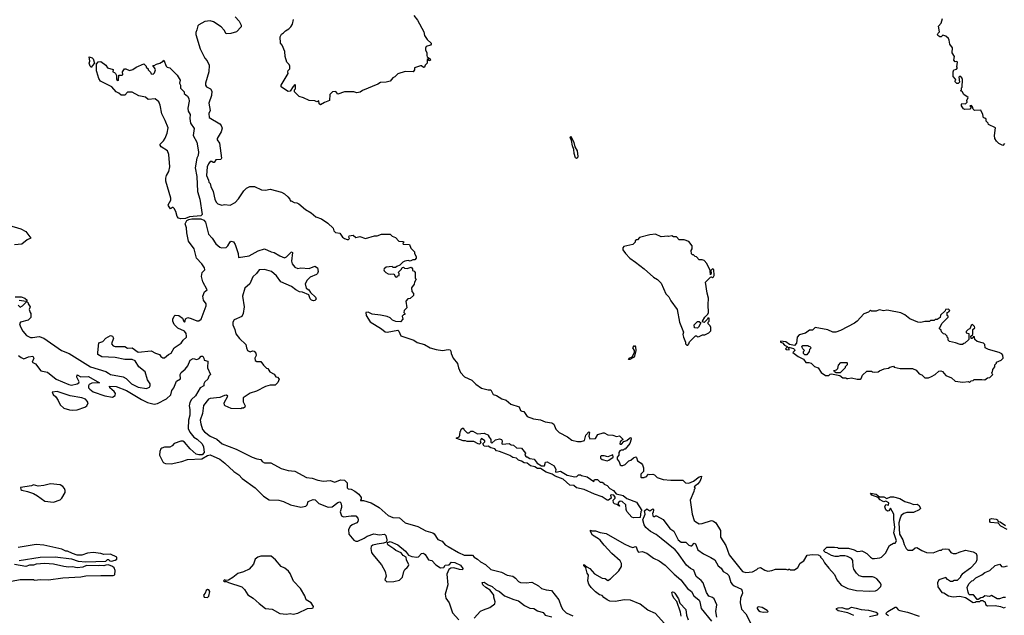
# Model space of a CAD drawing. Extents: x 2494106 to 2685573, y 758056 to 915185.
# Tile 125 of 256: x 2559001 to 2569351, y 811624 to 817882. Entities that reach past the tile are written whole.
import ezdxf

# ---------------------------------------------------------------- set-up
doc = ezdxf.new("R2010")
doc.units = 0

msp = doc.modelspace()

# ---------------------------------------------------------------- linework, layer by layer
at = {"layer": '0CON05XD'}
for points in [[(2561265, 817910), (2561310, 817865), (2561330, 817825), (2561330, 817805), (2561280, 817755), (2561222, 817738), (2561173, 817733), (2561151, 817771), (2561120, 817805), (2561038, 817858), (2561005, 817870), (2560948, 817862), (2560885, 817828), (2560874, 817816), (2560864, 817776), (2560854, 817746), (2560854, 817725), (2560897, 817575), (2560946, 817476), (2560971, 817451), (2560994, 817405), (2560989, 817335), (2560954, 817215), (2560954, 817195), (2560964, 817175), (2561008, 817155), (2561021, 817131), (2561016, 817085), (2560988, 817005), (2561004, 816926), (2560991, 816895), (2560994, 816855), (2561106, 816786), (2561119, 816769), (2561128, 816742), (2561119, 816705), (2561078, 816635), (2561078, 816618), (2561103, 816583), (2561123, 816425), (2561115, 816414), (2561062, 816408), (2561045, 816380), (2561035, 816380), (2561022, 816392), (2561005, 816390), (2560985, 816367), (2560972, 816335), (2560964, 816244), (2560987, 816197), (2560990, 816175), (2561005, 816160), (2561012, 816128), (2561036, 816075), (2561054, 815995), (2561066, 815966), (2561085, 815948), (2561125, 815933), (2561155, 815940), (2561215, 815934), (2561265, 815960), (2561302, 815998), (2561358, 816085), (2561385, 816112), (2561421, 816129), (2561469, 816129), (2561544, 816094), (2561585, 816091), (2561635, 816100), (2561755, 816070), (2561785, 816052), (2561819, 816019), (2561840, 815995), (2561845, 815980), (2561855, 815980), (2561885, 815960), (2561915, 815958), (2561935, 815948), (2562005, 815888), (2562065, 815852), (2562115, 815812), (2562175, 815788), (2562240, 815745), (2562295, 815690), (2562303, 815663), (2562320, 815645), (2562365, 815640), (2562395, 815598), (2562415, 815583), (2562445, 815573), (2562457, 815573), (2562468, 815582), (2562460, 815595), (2562465, 815610), (2562505, 815618), (2562533, 815593), (2562576, 815604), (2562635, 815583), (2562731, 815609), (2562759, 815611), (2562805, 815628), (2562897, 815627)], [(2563143, 817925), (2563184, 817875), (2563248, 817755), (2563258, 817715), (2563284, 817674), (2563327, 817635), (2563327, 817625), (2563318, 817615), (2563275, 817600), (2563268, 817582), (2563268, 817565), (2563282, 817535), (2563280, 817505), (2563285, 817490), (2563315, 817470), (2563318, 817455), (2563315, 817450), (2563305, 817452), (2563295, 817470), (2563285, 817462), (2563283, 817425), (2563265, 817405), (2563257, 817383), (2563245, 817378), (2563225, 817397), (2563215, 817398), (2563150, 817375), (2563150, 817355), (2563137, 817333), (2563054, 817336), (2562975, 817312), (2562945, 817282), (2562925, 817272), (2562894, 817236), (2562855, 817224), (2562795, 817223), (2562765, 817203), (2562605, 817137), (2562579, 817121), (2562545, 817113), (2562515, 817122), (2562417, 817123), (2562345, 817100), (2562326, 817126), (2562290, 817125), (2562262, 817095), (2562259, 817031), (2562205, 817012), (2562165, 816986), (2562148, 816998), (2562145, 817030), (2562125, 817018), (2562105, 817028), (2562044, 817034), (2561985, 817062), (2561940, 817075), (2561890, 817125), (2561890, 817145), (2561900, 817155), (2561900, 817195), (2561895, 817200), (2561875, 817180), (2561845, 817130), (2561825, 817128), (2561815, 817132), (2561750, 817175), (2561750, 817195), (2561822, 817315), (2561820, 817335), (2561823, 817347), (2561840, 817365), (2561840, 817395), (2561835, 817410), (2561810, 817435), (2561792, 817495), (2561787, 817547), (2561760, 817615), (2561742, 817635), (2561738, 817702), (2561755, 817730), (2561776, 817744), (2561794, 817766), (2561830, 817785), (2561853, 817807), (2561868, 817835), (2561880, 817885)], [(2569355, 816580), (2569335, 816560), (2569292, 816582), (2569268, 816605), (2569252, 816635), (2569248, 816665), (2569260, 816745), (2569185, 816780), (2569180, 816795), (2569160, 816815), (2569160, 816835), (2569148, 816848), (2569132, 816852), (2569127, 816887), (2569105, 816930), (2569038, 816928), (2569023, 816943), (2569017, 816967), (2569005, 816980), (2568990, 816975), (2568998, 816968), (2569000, 816955), (2568988, 816942), (2568935, 816938), (2568924, 816944), (2568902, 816975), (2568900, 816995), (2568905, 817000), (2568942, 816998), (2568960, 817015), (2568958, 817032), (2568970, 817065), (2568927, 817097), (2568908, 817128), (2568890, 817135), (2568900, 817145), (2568900, 817165), (2568908, 817172), (2568912, 817255), (2568905, 817270), (2568885, 817290), (2568872, 817278), (2568880, 817225), (2568865, 817210), (2568853, 817213), (2568832, 817232), (2568840, 817245), (2568837, 817257), (2568812, 817285), (2568812, 817335), (2568822, 817355), (2568848, 817362), (2568860, 817375), (2568852, 817385), (2568860, 817435), (2568852, 817442), (2568835, 817440), (2568820, 817455), (2568828, 817495), (2568804, 817534), (2568807, 817587), (2568778, 817625), (2568772, 817665), (2568763, 817683), (2568737, 817707), (2568705, 817718), (2568688, 817702), (2568675, 817700), (2568654, 817714), (2568650, 817725), (2568655, 817740), (2568670, 817755), (2568658, 817815), (2568686, 817844), (2568700, 817895)], [(2559755, 817380), (2559743, 817393), (2559730, 817425), (2559740, 817445), (2559730, 817490), (2559762, 817482), (2559775, 817470), (2559788, 817425), (2559762, 817398), (2559755, 817380)], [(2560695, 815788), (2560671, 815795), (2560657, 815815), (2560644, 815865), (2560625, 815897), (2560615, 815908), (2560607, 815907), (2560585, 815893), (2560564, 815925), (2560562, 815938), (2560590, 815985), (2560590, 816005), (2560538, 816185), (2560536, 816215), (2560544, 816245), (2560569, 816285), (2560581, 816335), (2560570, 816465), (2560555, 816504), (2560490, 816545), (2560477, 816565), (2560477, 816575), (2560512, 816608), (2560532, 816638), (2560552, 816688), (2560561, 816745), (2560532, 816822), (2560494, 816894), (2560478, 816985), (2560465, 817020), (2560425, 817050), (2560353, 817043), (2560325, 817068), (2560255, 817080), (2560185, 817120), (2560135, 817120), (2560105, 817090), (2560068, 817088), (2560045, 817110), (2560015, 817122), (2559970, 817175), (2559852, 817235), (2559833, 817263), (2559812, 817335), (2559808, 817345), (2559810, 817415), (2559825, 817438), (2559855, 817442), (2559905, 817403), (2559926, 817376), (2559985, 817360), (2559980, 817335), (2559998, 817328), (2560010, 817315), (2560020, 817295), (2560020, 817255), (2560035, 817242), (2560040, 817245), (2560042, 817298), (2560075, 817298), (2560085, 817302), (2560082, 817335), (2560102, 817365), (2560116, 817366), (2560155, 817347), (2560192, 817358), (2560226, 817384), (2560305, 817418), (2560330, 817395), (2560332, 817382), (2560350, 817365), (2560350, 817355), (2560375, 817330), (2560382, 817312), (2560405, 817310), (2560418, 817322), (2560430, 817355), (2560427, 817367), (2560400, 817400), (2560415, 817400), (2560440, 817415), (2560476, 817424), (2560510, 817445), (2560518, 817458), (2560540, 817395), (2560553, 817383), (2560580, 817375), (2560655, 817300), (2560688, 817245), (2560680, 817215), (2560692, 817195), (2560693, 817163), (2560730, 817125), (2560730, 817105), (2560765, 817078), (2560780, 817055), (2560782, 817025), (2560769, 816951), (2560771, 816921), (2560792, 816885), (2560788, 816845), (2560797, 816795), (2560837, 816737), (2560824, 816665), (2560862, 816595), (2560881, 816495), (2560876, 816455), (2560862, 816428), (2560847, 816325), (2560864, 816235), (2560871, 816075), (2560894, 815995), (2560918, 815835), (2560905, 815822), (2560785, 815810), (2560745, 815792), (2560695, 815788)], [(2564855, 816422), (2564845, 816429), (2564829, 816475), (2564827, 816517), (2564811, 816555), (2564803, 816613), (2564786, 816645), (2564795, 816659), (2564825, 816592), (2564836, 816545), (2564861, 816505), (2564869, 816445), (2564865, 816430), (2564855, 816422)], [(2560567, 814363), (2560593, 814377), (2560626, 814434), (2560698, 814482), (2560718, 814515), (2560753, 814545), (2560756, 814555), (2560751, 814585), (2560735, 814608), (2560665, 814640), (2560625, 814678), (2560610, 814715), (2560610, 814735), (2560624, 814766), (2560635, 814777), (2560675, 814773), (2560712, 814745), (2560725, 814710), (2560735, 814702), (2560742, 814715), (2560745, 814740), (2560767, 814753), (2560805, 814743), (2560865, 814716), (2560885, 814716), (2560909, 814735), (2560961, 814875), (2560961, 814895), (2560933, 814935), (2560926, 814975), (2560945, 815022), (2560973, 815045), (2560926, 815126), (2560911, 815185), (2560918, 815225), (2560946, 815254), (2560945, 815275), (2560915, 815317), (2560859, 815375), (2560836, 815475), (2560774, 815554), (2560759, 815642), (2560754, 815694), (2560740, 815735), (2560759, 815771), (2560778, 815782), (2560810, 815790), (2560905, 815791), (2560937, 815777), (2560954, 815755), (2560987, 815627), (2561025, 815585), (2561064, 815525), (2561105, 815490), (2561124, 815484), (2561171, 815489), (2561190, 815505), (2561215, 815547), (2561225, 815553), (2561248, 815548), (2561265, 815518), (2561299, 815425), (2561303, 815383), (2561415, 815399), (2561507, 815453), (2561575, 815474), (2561645, 815442), (2561675, 815436), (2561735, 815400), (2561785, 815380), (2561805, 815390), (2561855, 815440), (2561865, 815442), (2561869, 815435), (2561860, 815345), (2561866, 815316), (2561895, 815280), (2561925, 815269), (2561955, 815274), (2562045, 815266), (2562105, 815292), (2562130, 815275), (2562137, 815235), (2562133, 815215), (2562122, 815205), (2562053, 815175), (2562022, 815145), (2562002, 815105), (2562011, 815061), (2562040, 815045), (2562057, 815017), (2562110, 814965), (2562118, 814945), (2562105, 814930), (2562088, 814928), (2562070, 814935), (2562055, 814950), (2562040, 814990), (2561975, 815018), (2561943, 815023), (2561905, 815042), (2561858, 815078), (2561746, 815126), (2561701, 815191), (2561647, 815235), (2561574, 815256), (2561517, 815253), (2561489, 815215), (2561451, 815179), (2561422, 815108), (2561369, 815061), (2561342, 814975), (2561360, 814865), (2561351, 814795), (2561335, 814763), (2561255, 814729), (2561243, 814705), (2561242, 814675), (2561264, 814625), (2561275, 814582), (2561312, 814532), (2561378, 814468), (2561384, 814434), (2561397, 814407), (2561425, 814392), (2561447, 814403), (2561465, 814400), (2561485, 814378), (2561487, 814355), (2561473, 814325), (2561475, 814300), (2561495, 814290), (2561535, 814290), (2561565, 814250), (2561595, 814220), (2561610, 814215), (2561631, 814181), (2561675, 814158), (2561695, 814130), (2561710, 814125), (2561730, 814105), (2561715, 814070), (2561687, 814043), (2561635, 814043), (2561585, 814029), (2561492, 813978), (2561424, 813956), (2561352, 813908), (2561350, 813865), (2561370, 813825), (2561368, 813812), (2561355, 813800), (2561335, 813800), (2561325, 813792), (2561225, 813798), (2561160, 813825), (2561153, 813833), (2561152, 813855), (2561188, 813925), (2561176, 813936), (2561155, 813934), (2561105, 813912), (2561005, 813901), (2560987, 813893), (2560932, 813828), (2560922, 813745), (2560900, 813675), (2560904, 813635), (2560923, 813575), (2560945, 813551), (2561005, 813506), (2561073, 813473), (2561130, 813425), (2561278, 813368), (2561446, 813286), (2561495, 813268), (2561535, 813260), (2561550, 813240), (2561575, 813224), (2561640, 813225), (2561750, 813165), (2561825, 813146), (2561895, 813137), (2562015, 813071), (2562075, 813064), (2562135, 813043), (2562195, 813034), (2562265, 813040), (2562315, 813024), (2562374, 813046), (2562415, 813044), (2562444, 813015), (2562445, 812962), (2562455, 812954), (2562485, 812948), (2562525, 812929), (2562566, 812896), (2562590, 812860), (2562592, 812845), (2562582, 812835), (2562585, 812830), (2562615, 812830), (2562695, 812804), (2562780, 812755), (2562875, 812671), (2562925, 812652), (2562995, 812648), (2563053, 812595), (2563188, 812558), (2563271, 812511), (2563345, 812490), (2563359, 812479), (2563395, 812421), (2563441, 812401), (2563474, 812365), (2563505, 812345), (2563613, 812283), (2563675, 812256), (2563760, 812255), (2563778, 812235), (2563815, 812213), (2563844, 812184), (2563896, 812156), (2563955, 812104), (2564065, 812076), (2564125, 812046), (2564185, 812033), (2564214, 812014), (2564245, 811978), (2564265, 811967), (2564325, 811963), (2564385, 811973), (2564455, 811933), (2564486, 811906), (2564535, 811891), (2564592, 811885), (2564667, 811787), (2564692, 811715), (2564710, 811685), (2564745, 811648), (2564817, 811617)], [(2558885, 815723), (2559012, 815685), (2559066, 815656), (2559120, 815585), (2559080, 815570), (2559025, 815524), (2558945, 815517)], [(2562897, 815627), (2562915, 815608), (2562953, 815593), (2562985, 815553), (2563035, 815550), (2563040, 815545), (2563030, 815535), (2563032, 815522), (2563098, 815518), (2563112, 815482), (2563152, 815442), (2563152, 815425), (2563168, 815395), (2563168, 815375), (2563155, 815360), (2563135, 815358), (2563106, 815344), (2563085, 815350), (2563050, 815345), (2563030, 815335), (2562998, 815302), (2562965, 815290), (2562952, 815278), (2562928, 815278), (2562915, 815288), (2562855, 815282), (2562832, 815265), (2562828, 815255), (2562833, 815243), (2562850, 815225), (2562875, 815213), (2562895, 815208), (2562935, 815210), (2562951, 815181), (2562965, 815178), (2562975, 815190), (2562990, 815195), (2562990, 815215), (2562980, 815225), (2563015, 815260), (2563022, 815278), (2563035, 815280), (2563045, 815270), (2563075, 815268), (2563115, 815280), (2563130, 815265), (2563130, 815245), (2563148, 815238), (2563160, 815225), (2563160, 815165), (2563168, 815155), (2563150, 815125), (2563147, 815103), (2563120, 815065), (2563122, 815025), (2563140, 815005), (2563140, 814985), (2563105, 814952), (2563083, 814947), (2563060, 814925), (2563070, 814855), (2563042, 814825), (2563040, 814805), (2563050, 814795), (2563050, 814785), (2563035, 814780), (2563020, 814765), (2563030, 814735), (2563005, 814708), (2562955, 814710), (2562920, 814725), (2562895, 814748), (2562865, 814762), (2562795, 814778), (2562705, 814788), (2562665, 814808), (2562640, 814805), (2562642, 814775), (2562687, 814707), (2562804, 814634), (2562843, 814603), (2562865, 814600), (2562975, 814618), (2562985, 814610), (2563009, 814559), (2563145, 814514), (2563181, 814491), (2563255, 814470), (2563315, 814433), (2563380, 814415), (2563445, 814406), (2563505, 814417), (2563525, 814412), (2563535, 814400), (2563538, 814375), (2563558, 814325), (2563605, 814270), (2563614, 814224), (2563634, 814175), (2563678, 814128), (2563754, 814094), (2563795, 814053), (2563855, 814009), (2563925, 813993), (2563955, 813992), (2563980, 813945), (2564014, 813934), (2564068, 813898), (2564114, 813884), (2564165, 813842), (2564250, 813815), (2564267, 813777), (2564278, 813768), (2564300, 813765), (2564335, 813713), (2564402, 813688), (2564475, 813678), (2564525, 813656), (2564596, 813646), (2564615, 813632), (2564638, 813578), (2564673, 813543), (2564760, 813500), (2564805, 813464), (2564865, 813448), (2564905, 813450), (2564940, 813460), (2564951, 813515), (2564985, 813550), (2564990, 813545), (2564984, 813505), (2564995, 813478), (2565055, 813482), (2565077, 813523), (2565135, 813542), (2565145, 813542), (2565185, 813520), (2565236, 813516), (2565275, 813503), (2565305, 813510), (2565340, 813475), (2565338, 813462), (2565325, 813460), (2565312, 813445), (2565310, 813425), (2565315, 813420), (2565328, 813422), (2565352, 813448), (2565385, 813460), (2565410, 813485), (2565425, 813490), (2565430, 813475), (2565415, 813430), (2565365, 813370), (2565355, 813370), (2565345, 813360), (2565325, 813360), (2565310, 813350), (2565300, 813335), (2565300, 813305), (2565280, 813285), (2565282, 813265), (2565302, 813235), (2565313, 813205), (2565325, 813197), (2565343, 813197), (2565365, 813208), (2565405, 813248), (2565426, 813254), (2565455, 813278), (2565477, 813287), (2565485, 813280), (2565497, 813247), (2565533, 813223), (2565548, 813205), (2565558, 813172), (2565560, 813135), (2565530, 813105), (2565530, 813075), (2565535, 813070), (2565565, 813070), (2565570, 813075), (2565585, 813080), (2565612, 813108), (2565622, 813102), (2565655, 813108), (2565675, 813100), (2565703, 813073), (2565765, 813052), (2565845, 813042), (2565972, 813042), (2566000, 813015), (2566035, 813013), (2566085, 813032), (2566143, 813077), (2566167, 813085), (2566166, 813064), (2566150, 813030), (2566127, 813003), (2566090, 812975), (2566100, 812955), (2566090, 812945), (2566087, 812923), (2566050, 812835), (2566071, 812685), (2566091, 812621), (2566107, 812605), (2566145, 812586), (2566175, 812588), (2566275, 812618), (2566295, 812612), (2566318, 812595), (2566368, 812515), (2566368, 812445), (2566425, 812358), (2566460, 812260), (2566598, 812085), (2566635, 812074), (2566705, 812080), (2566750, 812105), (2566765, 812120), (2566787, 812127), (2566835, 812098), (2566865, 812088), (2566906, 812094), (2566945, 812108), (2567055, 812110), (2567075, 812100), (2567085, 812110), (2567095, 812110), (2567105, 812100), (2567145, 812102), (2567180, 812125), (2567205, 812170), (2567243, 812197), (2567280, 812255), (2567335, 812262), (2567395, 812260), (2567420, 812245), (2567420, 812235), (2567445, 812210), (2567462, 812175), (2567505, 812118), (2567565, 812052), (2567590, 811995), (2567635, 811940), (2567705, 811906), (2567796, 811884), (2567935, 811877), (2567998, 811882), (2568019, 811891), (2568053, 811927), (2568058, 811945), (2568051, 811961), (2568012, 812005), (2567985, 812020), (2567964, 812026), (2567865, 812027), (2567825, 812038), (2567798, 812065), (2567768, 812108), (2567761, 812135), (2567759, 812199), (2567745, 812220), (2567702, 812242), (2567675, 812248), (2567625, 812250), (2567605, 812242), (2567575, 812242), (2567533, 812253), (2567485, 812280), (2567472, 812282), (2567450, 812305), (2567485, 812340), (2567565, 812340), (2567597, 812337), (2567605, 812330), (2567715, 812328), (2567772, 812312), (2567803, 812293), (2567837, 812297), (2567855, 812300), (2567875, 812292), (2567905, 812272), (2567944, 812234), (2567965, 812222), (2567985, 812220), (2568042, 812228), (2568060, 812235), (2568103, 812277), (2568144, 812356), (2568185, 812382), (2568205, 812380), (2568217, 812405), (2568191, 812491), (2568200, 812545), (2568190, 812635), (2568191, 812685), (2568155, 812748), (2568138, 812722), (2568125, 812718), (2568105, 812732), (2568094, 812764), (2568105, 812787), (2568135, 812780), (2568136, 812806), (2568105, 812823), (2568085, 812817), (2568072, 812822), (2568045, 812838), (2568025, 812860), (2567960, 812885), (2567944, 812906), (2568005, 812896), (2568038, 812868), (2568085, 812869), (2568115, 812850), (2568155, 812868), (2568185, 812868), (2568252, 812852), (2568305, 812820), (2568365, 812803), (2568395, 812788), (2568435, 812790), (2568456, 812776), (2568470, 812745), (2568455, 812730), (2568396, 812704), (2568325, 812704), (2568296, 812694), (2568267, 812673), (2568254, 812634), (2568242, 812595), (2568248, 812475), (2568286, 812416), (2568298, 812368), (2568318, 812325), (2568338, 812308), (2568385, 812308), (2568415, 812332), (2568433, 812337), (2568484, 812304), (2568535, 812283), (2568605, 812280), (2568675, 812308), (2568692, 812308), (2568703, 812317), (2568735, 812322), (2568765, 812320), (2568790, 812285), (2568815, 812272), (2568845, 812272), (2568875, 812288), (2568945, 812307), (2569025, 812292), (2569054, 812274), (2569063, 812253), (2569063, 812205), (2569053, 812177), (2568995, 812118), (2568910, 812055), (2568890, 812035), (2568890, 812025), (2568855, 811990), (2568825, 811990), (2568805, 811980), (2568785, 811980), (2568755, 811998), (2568735, 812020), (2568662, 811995), (2568648, 811965), (2568654, 811924), (2568694, 811864), (2568715, 811858), (2568765, 811828), (2568815, 811819), (2568885, 811823), (2568945, 811810), (2569025, 811758), (2569045, 811760), (2569055, 811770), (2569095, 811770), (2569105, 811780), (2569125, 811780), (2569135, 811770), (2569145, 811770), (2569158, 811735), (2569175, 811722), (2569255, 811728), (2569310, 811715), (2569345, 811703), (2569365, 811708)], [(2566013, 814463), (2566025, 814463), (2566036, 814475), (2566042, 814498), (2566105, 814560), (2566115, 814560), (2566125, 814550), (2566145, 814552), (2566178, 814572), (2566205, 814572), (2566245, 814592), (2566267, 814613), (2566267, 814647), (2566260, 814665), (2566240, 814685), (2566240, 814705), (2566250, 814715), (2566250, 814745), (2566234, 814746), (2566228, 814732), (2566195, 814700), (2566182, 814702), (2566180, 814715), (2566204, 814755), (2566234, 814786), (2566241, 814805), (2566238, 814885), (2566243, 814955), (2566227, 815007), (2566210, 815125), (2566262, 815178), (2566275, 815180), (2566285, 815170), (2566295, 815180), (2566300, 815195), (2566297, 815257), (2566285, 815263), (2566272, 815255), (2566268, 815245), (2566270, 815215), (2566262, 815202), (2566260, 815245), (2566225, 815320), (2566195, 815350), (2566175, 815360), (2566145, 815360), (2566115, 815390), (2566102, 815392), (2566085, 815410), (2566075, 815410), (2566062, 815422), (2566060, 815455), (2566070, 815475), (2566070, 815505), (2566035, 815550), (2565985, 815570), (2565935, 815570), (2565905, 815600), (2565875, 815600), (2565855, 815610), (2565825, 815602), (2565815, 815608), (2565745, 815600), (2565685, 815628), (2565625, 815620), (2565518, 815592), (2565495, 815570), (2565485, 815570), (2565472, 815558), (2565470, 815545), (2565445, 815520), (2565353, 815497), (2565340, 815485), (2565342, 815465), (2565368, 815425), (2565415, 815377), (2565475, 815333), (2565564, 815264), (2565662, 815175), (2565705, 815152), (2565744, 815114), (2565795, 815000), (2565825, 814968), (2565845, 814928), (2565912, 814835), (2565937, 814705), (2565979, 814599), (2565973, 814575), (2565978, 814545), (2566000, 814495), (2566000, 814475), (2566013, 814463)], [(2558955, 814970), (2559015, 814970), (2559057, 814957), (2559080, 814935), (2559070, 814920), (2558995, 814930)], [(2558985, 814882), (2559005, 814862), (2559030, 814875), (2559075, 814920), (2559090, 814905), (2559090, 814895), (2559110, 814865), (2559100, 814835), (2559110, 814805), (2559120, 814795), (2559117, 814753), (2559090, 814725), (2559010, 814705), (2559000, 814685), (2559008, 814655), (2559035, 814610), (2559074, 814565), (2559115, 814544), (2559135, 814541), (2559205, 814554), (2559254, 814534), (2559439, 814405), (2559523, 814373), (2559745, 814234), (2559905, 814185), (2559935, 814167), (2559955, 814155), (2560089, 814129), (2560121, 814111), (2560175, 814056), (2560245, 814020), (2560333, 814007), (2560365, 814020), (2560372, 814035), (2560372, 814055), (2560346, 814096), (2560321, 814181), (2560254, 814234), (2560215, 814297), (2560185, 814310), (2560105, 814311), (2560004, 814334), (2559865, 814341), (2559824, 814365), (2559821, 814385), (2559833, 814487), (2559875, 814500), (2559908, 814535), (2559955, 814562), (2559978, 814558), (2559989, 814535), (2559967, 814475), (2559984, 814454), (2560005, 814447), (2560105, 814447), (2560135, 814432), (2560185, 814433), (2560245, 814390), (2560385, 814401), (2560428, 814378), (2560470, 814365), (2560485, 814342), (2560505, 814330), (2560525, 814330), (2560567, 814363)], [(2568985, 814070), (2569002, 814088), (2569025, 814090), (2569035, 814100), (2569115, 814102), (2569145, 814098), (2569175, 814120), (2569198, 814122), (2569230, 814155), (2569222, 814162), (2569220, 814175), (2569228, 814182), (2569230, 814205), (2569250, 814235), (2569250, 814255), (2569268, 814272), (2569270, 814285), (2569317, 814303), (2569340, 814325), (2569337, 814357), (2569325, 814372), (2569296, 814386), (2569185, 814418), (2569150, 814435), (2569148, 814468), (2569132, 814482), (2569065, 814500), (2569042, 814522), (2569038, 814548), (2569025, 814550), (2569018, 814532), (2569002, 814532), (2569000, 814555), (2569020, 814575), (2569020, 814625), (2569040, 814645), (2569038, 814658), (2569018, 814678), (2569002, 814668), (2568988, 814632), (2568972, 814628), (2568950, 814605), (2568952, 814592), (2568980, 814585), (2568978, 814522), (2568938, 814482), (2568925, 814480), (2568912, 814468), (2568888, 814468), (2568837, 814487), (2568775, 814500), (2568760, 814515), (2568760, 814535), (2568750, 814545), (2568750, 814555), (2568728, 814578), (2568712, 814582), (2568692, 814602), (2568688, 814618), (2568670, 814635), (2568670, 814645), (2568678, 814652), (2568695, 814690), (2568760, 814755), (2568760, 814765), (2568750, 814775), (2568750, 814805), (2568768, 814812), (2568780, 814825), (2568765, 814840), (2568732, 814838), (2568728, 814822), (2568682, 814778), (2568678, 814752), (2568645, 814730), (2568625, 814730), (2568615, 814720), (2568575, 814720), (2568565, 814710), (2568515, 814710), (2568475, 814700), (2568443, 814703), (2568359, 814739), (2568305, 814782), (2568265, 814802), (2568136, 814826), (2568115, 814830), (2568085, 814822), (2568035, 814832), (2568005, 814820), (2567955, 814820), (2567945, 814830), (2567925, 814810), (2567875, 814790), (2567806, 814714), (2567775, 814692), (2567630, 814615), (2567582, 814598), (2567548, 814598), (2567495, 814622), (2567363, 814647), (2567335, 814620), (2567305, 814618), (2567262, 814588), (2567195, 814570), (2567173, 814547), (2567167, 814483), (2567145, 814460), (2567095, 814470), (2567055, 814498), (2567000, 814505), (2567000, 814495), (2567018, 814488), (2567042, 814462), (2567068, 814448), (2567068, 814442), (2567050, 814425), (2567060, 814415), (2567088, 814412), (2567090, 814425), (2567080, 814435), (2567085, 814440), (2567137, 814427), (2567147, 814417), (2567148, 814405), (2567130, 814385), (2567185, 814342), (2567240, 814315), (2567265, 814280), (2567295, 814280), (2567322, 814272), (2567355, 814238), (2567394, 814224), (2567427, 814175), (2567472, 814142), (2567505, 814142), (2567522, 814158), (2567535, 814160), (2567622, 814142), (2567655, 814118), (2567685, 814120), (2567693, 814113), (2567707, 814113), (2567745, 814118), (2567805, 814104), (2567836, 814104), (2567848, 814112), (2567860, 814145), (2567905, 814190), (2567955, 814190), (2567965, 814180), (2567985, 814178), (2568025, 814180), (2568038, 814192), (2568088, 814212), (2568135, 814220), (2568148, 814232), (2568185, 814240), (2568195, 814230), (2568255, 814218), (2568387, 814217), (2568425, 814200), (2568455, 814160), (2568485, 814150), (2568515, 814120), (2568555, 814120), (2568585, 814132), (2568625, 814152), (2568662, 814188), (2568685, 814192), (2568700, 814185), (2568735, 814142), (2568795, 814118), (2568835, 814082), (2568915, 814072), (2568975, 814080), (2568985, 814070)], [(2566125, 814642), (2566094, 814644), (2566090, 814675), (2566125, 814710), (2566145, 814710), (2566160, 814695), (2566135, 814650), (2566125, 814642)], [(2565402, 814312), (2565407, 814325), (2565440, 814340), (2565464, 814385), (2565463, 814405), (2565446, 814435), (2565465, 814460), (2565474, 814445), (2565477, 814405), (2565465, 814348), (2565455, 814332), (2565415, 814313), (2565402, 814312)], [(2567275, 814360), (2567255, 814360), (2567240, 814375), (2567240, 814395), (2567250, 814405), (2567232, 814422), (2567222, 814445), (2567235, 814460), (2567285, 814460), (2567295, 814450), (2567308, 814448), (2567320, 814435), (2567302, 814418), (2567300, 814395), (2567275, 814360)], [(2558990, 814355), (2559015, 814334), (2559045, 814320), (2559095, 814341), (2559140, 814345), (2559149, 814325), (2559133, 814283), (2559168, 814265), (2559225, 814191), (2559295, 814179), (2559385, 814104), (2559517, 814047), (2559545, 814042), (2559605, 814056), (2559624, 814066), (2559628, 814075), (2559603, 814127), (2559605, 814150), (2559645, 814130), (2559725, 814132), (2559840, 814065), (2559759, 814061), (2559733, 814047), (2559726, 814035), (2559726, 814015), (2559739, 813999), (2559775, 813973), (2559895, 813929), (2559976, 813914), (2560005, 813933), (2560009, 813955), (2559996, 813976), (2559973, 813993), (2559948, 814015), (2559945, 814030), (2560015, 814028), (2560125, 813984), (2560280, 813890), (2560345, 813861), (2560415, 813843), (2560450, 813850), (2560545, 813899), (2560589, 813941), (2560601, 813985), (2560620, 814015), (2560648, 814085), (2560692, 814108), (2560688, 814155), (2560698, 814175), (2560739, 814211), (2560768, 814245), (2560793, 814305), (2560825, 814323), (2560865, 814312), (2560888, 814322), (2560910, 814345), (2560925, 814348), (2560937, 814327), (2560940, 814305), (2560978, 814295), (2560977, 814225), (2561006, 814154), (2560990, 814135), (2560980, 814105), (2560948, 814075), (2560938, 814055), (2560938, 814035), (2560897, 814013), (2560849, 813931), (2560808, 813892), (2560791, 813859), (2560784, 813825), (2560790, 813785), (2560788, 813728), (2560774, 813675), (2560772, 813585), (2560789, 813549), (2560831, 813495), (2560866, 813475), (2560920, 813425), (2560934, 813395), (2560942, 813335), (2560919, 813311), (2560885, 813309), (2560855, 813318), (2560792, 813372), (2560735, 813441), (2560715, 813452), (2560695, 813454), (2560625, 813430), (2560603, 813405), (2560579, 813391), (2560525, 813389), (2560495, 813380), (2560485, 813371), (2560473, 813345), (2560471, 813305), (2560507, 813237), (2560516, 813226), (2560535, 813219), (2560595, 813216), (2560705, 813240), (2560765, 813260), (2560915, 813268), (2560975, 813302), (2561005, 813308), (2561105, 813263), (2561158, 813222), (2561252, 813135), (2561305, 813100), (2561341, 813061), (2561475, 812964), (2561565, 812874), (2561625, 812837), (2561725, 812832), (2561775, 812818), (2561849, 812785), (2561955, 812759), (2562009, 812771), (2562022, 812785), (2562035, 812820), (2562085, 812840), (2562106, 812836), (2562145, 812797), (2562245, 812758), (2562286, 812764), (2562345, 812810), (2562365, 812816), (2562376, 812806), (2562383, 812775), (2562384, 812755), (2562369, 812711), (2562385, 812669), (2562405, 812659), (2562485, 812668), (2562535, 812667), (2562556, 812645), (2562560, 812625), (2562555, 812610), (2562544, 812596), (2562496, 812574), (2562475, 812558), (2562459, 812525), (2562462, 812475), (2562515, 812412), (2562535, 812402), (2562555, 812404), (2562623, 812435), (2562654, 812456), (2562725, 812481), (2562785, 812470), (2562835, 812477), (2562851, 812461), (2562862, 812415), (2562858, 812392), (2562825, 812380), (2562758, 812372), (2562715, 812361), (2562696, 812345), (2562694, 812325), (2562701, 812285), (2562712, 812262), (2562803, 812155), (2562842, 812085), (2562854, 812036), (2562840, 811995), (2562860, 811975), (2562935, 811980), (2562995, 811994), (2563026, 812025), (2563039, 812085), (2563049, 812105), (2563076, 812125), (2563090, 812145), (2563092, 812155), (2563067, 812205), (2563063, 812233), (2563032, 812252), (2563010, 812280), (2562955, 812306), (2562935, 812323), (2562872, 812365), (2562868, 812375), (2562872, 812388), (2562895, 812398), (2562975, 812363), (2563056, 812296), (2563087, 812257), (2563123, 812243), (2563175, 812234), (2563192, 812238), (2563225, 812274), (2563245, 812276), (2563265, 812262), (2563300, 812205), (2563335, 812200), (2563374, 812155), (2563425, 812122), (2563458, 812125), (2563475, 812150), (2563515, 812153), (2563539, 812181), (2563575, 812180), (2563635, 812150), (2563658, 812115), (2563657, 812103), (2563626, 812104), (2563565, 812123), (2563532, 812118), (2563512, 812105), (2563492, 812055), (2563501, 811945), (2563474, 811844), (2563479, 811805), (2563516, 811755), (2563550, 811650), (2563616, 811576)], [(2567625, 814170), (2567585, 814170), (2567565, 814180), (2567560, 814195), (2567587, 814203), (2567600, 814215), (2567608, 814252), (2567632, 814278), (2567695, 814280), (2567700, 814275), (2567698, 814255), (2567680, 814235), (2567680, 814225), (2567625, 814170)], [(2559555, 813778), (2559605, 813784), (2559685, 813809), (2559707, 813823), (2559721, 813855), (2559712, 813875), (2559693, 813893), (2559655, 813910), (2559531, 813931), (2559395, 813976), (2559343, 813967), (2559352, 813945), (2559380, 813920), (2559405, 813882), (2559427, 813835), (2559465, 813801), (2559525, 813781), (2559555, 813778)], [(2565455, 812648), (2565435, 812656), (2565384, 812715), (2565377, 812735), (2565373, 812785), (2565335, 812819), (2565315, 812823), (2565292, 812805), (2565292, 812792), (2565310, 812775), (2565305, 812770), (2565279, 812789), (2565254, 812795), (2565244, 812805), (2565240, 812835), (2565260, 812855), (2565262, 812865), (2565246, 812886), (2565225, 812890), (2565210, 812885), (2565217, 812853), (2565192, 812835), (2565175, 812834), (2565125, 812868), (2565042, 812895), (2564934, 812944), (2564855, 812962), (2564825, 812986), (2564785, 812992), (2564714, 813054), (2564630, 813085), (2564600, 813105), (2564535, 813126), (2564476, 813166), (2564445, 813166), (2564415, 813184), (2564372, 813195), (2564335, 813223), (2564304, 813224), (2564275, 813244), (2564245, 813254), (2564223, 813273), (2564185, 813281), (2564155, 813304), (2564118, 813318), (2564046, 813346), (2564015, 813352), (2563995, 813372), (2563952, 813382), (2563925, 813402), (2563904, 813396), (2563885, 813401), (2563868, 813425), (2563890, 813445), (2563890, 813455), (2563855, 813480), (2563842, 813455), (2563850, 813435), (2563835, 813423), (2563820, 813425), (2563775, 813450), (2563705, 813448), (2563687, 813457), (2563662, 813458), (2563595, 813480), (2563590, 813485), (2563620, 813500), (2563628, 813515), (2563630, 813555), (2563638, 813562), (2563642, 813578), (2563655, 813590), (2563665, 813590), (2563670, 813575), (2563705, 813540), (2563725, 813540), (2563743, 813557), (2563765, 813558), (2563815, 813530), (2563885, 813538), (2563930, 813515), (2563930, 813505), (2563952, 813472), (2563953, 813443), (2563963, 813433), (2564002, 813468), (2564045, 813478), (2564065, 813470), (2564072, 813455), (2564070, 813425), (2564075, 813420), (2564145, 813430), (2564166, 813416), (2564191, 813411), (2564225, 813382), (2564275, 813378), (2564318, 813328), (2564310, 813305), (2564325, 813290), (2564335, 813290), (2564365, 813272), (2564408, 813265), (2564441, 813221), (2564485, 813193), (2564518, 813195), (2564527, 813233), (2564546, 813236), (2564620, 813195), (2564638, 813155), (2564633, 813133), (2564638, 813128), (2564685, 813137), (2564755, 813096), (2564835, 813080), (2564857, 813083), (2564875, 813100), (2564895, 813100), (2564908, 813092), (2564965, 813078), (2565035, 813030), (2565045, 813050), (2565075, 813049), (2565102, 813022), (2565125, 813022), (2565136, 813016), (2565145, 813000), (2565178, 812988), (2565206, 812956), (2565244, 812934), (2565271, 812901), (2565345, 812883), (2565385, 812851), (2565485, 812813), (2565540, 812725), (2565530, 812715), (2565525, 812650), (2565455, 812648)], [(2565175, 813248), (2565195, 813252), (2565240, 813285), (2565235, 813310), (2565185, 813288), (2565145, 813300), (2565115, 813300), (2565108, 813292), (2565108, 813275), (2565125, 813260), (2565175, 813248)], [(2559355, 812813), (2559425, 812836), (2559444, 812855), (2559478, 812915), (2559479, 812935), (2559472, 812955), (2559455, 812976), (2559425, 812994), (2559325, 813006), (2559255, 812987), (2559195, 812982), (2559147, 812993), (2559125, 812983), (2559010, 812965), (2559014, 812945), (2559025, 812937), (2559085, 812924), (2559145, 812902), (2559189, 812879), (2559265, 812824), (2559355, 812813)], [(2566330, 811605), (2566319, 811665), (2566329, 811735), (2566303, 811795), (2566285, 811809), (2566246, 811825), (2566222, 811862), (2566185, 811965), (2566165, 811990), (2566111, 812031), (2566088, 812098), (2566054, 812114), (2566012, 812152), (2565915, 812285), (2565890, 812310), (2565745, 812431), (2565691, 812471), (2565633, 812503), (2565584, 812545), (2565564, 812575), (2565552, 812625), (2565577, 812685), (2565568, 812722), (2565595, 812742), (2565625, 812722), (2565655, 812742), (2565662, 812735), (2565660, 812705), (2565653, 812695), (2565655, 812670), (2565665, 812660), (2565675, 812660), (2565685, 812670), (2565695, 812668), (2565765, 812630), (2565834, 812535), (2565876, 812506), (2565924, 812415), (2565953, 812393), (2566005, 812393), (2566035, 812360), (2566055, 812353), (2566067, 812355), (2566090, 812380), (2566105, 812376), (2566130, 812310), (2566188, 812268), (2566265, 812232), (2566308, 812205), (2566342, 812142), (2566375, 812118), (2566395, 812085), (2566435, 812061), (2566455, 812041), (2566478, 811968), (2566490, 811950), (2566512, 811932), (2566587, 811897), (2566597, 811877), (2566599, 811855), (2566579, 811805), (2566574, 811755), (2566589, 811689), (2566635, 811640), (2566684, 811544)], [(2569380, 812525), (2569315, 812560), (2569285, 812590), (2569205, 812600), (2569198, 812608), (2569200, 812635), (2569215, 812642), (2569265, 812632), (2569278, 812625), (2569285, 812610), (2569307, 812607), (2569365, 812568)], [(2565806, 811506), (2565684, 811644), (2565605, 811678), (2565525, 811740), (2565422, 811782), (2565355, 811787), (2565265, 811770), (2565205, 811773), (2565176, 811786), (2565141, 811811), (2565125, 811830), (2565095, 811840), (2565055, 811870), (2565008, 811915), (2564985, 811950), (2564972, 811985), (2564980, 812045), (2564968, 812065), (2564952, 812122), (2564930, 812145), (2564932, 812158), (2564962, 812132), (2564996, 812116), (2565045, 812060), (2565123, 812013), (2565155, 812010), (2565185, 811990), (2565210, 812005), (2565300, 812090), (2565326, 812135), (2565328, 812168), (2565313, 812195), (2565224, 812274), (2565145, 812360), (2565104, 812414), (2565086, 812426), (2565022, 812465), (2565000, 812505), (2565002, 812518), (2565015, 812510), (2565055, 812512), (2565104, 812494), (2565165, 812483), (2565355, 812373), (2565415, 812347), (2565445, 812337), (2565475, 812347), (2565483, 812343), (2565495, 812300), (2565505, 812288), (2565545, 812293), (2565595, 812277), (2565665, 812223), (2565722, 812195), (2565785, 812150), (2565880, 812055), (2565951, 811995), (2566021, 811905), (2566063, 811873), (2566088, 811828), (2566142, 811782), (2566151, 811765), (2566164, 811695), (2566275, 811562)], [(2558995, 812200), (2559215, 812233), (2559375, 812237), (2559545, 812218), (2559615, 812194), (2559695, 812184), (2559905, 812192), (2559925, 812210), (2559935, 812210), (2559950, 812195), (2559965, 812191), (2560005, 812202), (2560021, 812215), (2560022, 812235), (2559955, 812267), (2559885, 812263), (2559855, 812273), (2559775, 812282), (2559715, 812276), (2559655, 812257), (2559607, 812257), (2559555, 812272), (2559505, 812297), (2559485, 812298), (2559445, 812317), (2559349, 812339), (2559255, 812361), (2559175, 812369), (2558985, 812337)], [(2558915, 811983), (2559005, 812000), (2559145, 811998), (2559155, 811992), (2559225, 812000), (2559305, 811997), (2559455, 812016), (2559645, 812027), (2559697, 812037), (2559855, 812043), (2559985, 812040), (2560001, 812049), (2560004, 812095), (2559995, 812121), (2559977, 812137), (2559935, 812153), (2559905, 812152), (2559885, 812142), (2559845, 812148), (2559825, 812142), (2559705, 812147), (2559665, 812130), (2559605, 812123), (2559555, 812132), (2559515, 812130), (2559465, 812138), (2559355, 812162), (2559265, 812167), (2559175, 812162), (2559145, 812152), (2559105, 812152), (2559065, 812138), (2558946, 812156)], [(2561805, 811634), (2561845, 811641), (2561875, 811637), (2561925, 811646), (2562025, 811694), (2562075, 811697), (2562085, 811702), (2562090, 811715), (2562066, 811756), (2562012, 811785), (2561997, 811827), (2561954, 811904), (2561881, 811981), (2561844, 812064), (2561826, 812086), (2561788, 812118), (2561750, 812135), (2561690, 812205), (2561645, 812244), (2561535, 812244), (2561505, 812236), (2561478, 812215), (2561458, 812162), (2561415, 812110), (2561355, 812081), (2561295, 812063), (2561241, 812019), (2561195, 811992), (2561165, 811990), (2561155, 811996), (2561142, 811985), (2561155, 811978), (2561175, 811980), (2561195, 811968), (2561335, 811924), (2561366, 811895), (2561400, 811840), (2561455, 811804), (2561517, 811747), (2561586, 811696), (2561655, 811689), (2561735, 811642), (2561805, 811634)], [(2569365, 811810), (2569338, 811812), (2569302, 811798), (2569275, 811798), (2569215, 811830), (2569195, 811822), (2569145, 811828), (2569125, 811810), (2569103, 811807), (2569075, 811790), (2569065, 811790), (2569050, 811815), (2569027, 811837), (2568985, 811840), (2568980, 811845), (2568970, 811865), (2568962, 811915), (2568980, 811955), (2569010, 811985), (2569025, 811990), (2569053, 812017), (2569115, 812048), (2569145, 812072), (2569200, 812095), (2569255, 812148), (2569305, 812160), (2569320, 812135), (2569345, 812132), (2569385, 812142)], [(2563778, 811595), (2563844, 811666), (2563875, 811682), (2563943, 811705), (2563996, 811745), (2564001, 811765), (2563984, 811814), (2563984, 811835), (2563946, 811886), (2563900, 811915), (2563870, 811945), (2563863, 811967), (2563885, 811970), (2563924, 811944), (2563967, 811925), (2564005, 811891), (2564045, 811874), (2564099, 811829), (2564195, 811788), (2564244, 811774), (2564308, 811725), (2564365, 811699), (2564406, 811696), (2564445, 811670), (2564504, 811654), (2564526, 811626), (2564595, 811606)], [(2560975, 811812), (2560990, 811825), (2561000, 811875), (2560991, 811891), (2560975, 811896), (2560960, 811885), (2560950, 811855), (2560933, 811835), (2560940, 811815), (2560975, 811812)], [(2565954, 811615), (2565948, 811658), (2565908, 811768), (2565878, 811805), (2565863, 811835), (2565857, 811863), (2565865, 811869), (2565877, 811867), (2565889, 811855), (2565926, 811795), (2565941, 811751), (2566002, 811685), (2566009, 811625), (2566029, 811575)], [(2566815, 811656), (2566865, 811660), (2566870, 811665), (2566860, 811675), (2566806, 811706), (2566768, 811712), (2566754, 811706), (2566754, 811694), (2566767, 811675), (2566785, 811664), (2566815, 811656)], [(2567770, 811620), (2567705, 811649), (2567605, 811670), (2567587, 811685), (2567588, 811695), (2567605, 811703), (2567645, 811707), (2567685, 811693), (2567715, 811692), (2567745, 811710), (2567793, 811697), (2567845, 811683), (2567925, 811678), (2568005, 811658), (2568020, 811645), (2568020, 811635), (2568010, 811625), (2567935, 811607)], [(2568135, 811618), (2568112, 811632), (2568110, 811645), (2568127, 811663), (2568205, 811710), (2568215, 811708), (2568235, 811682), (2568253, 811673), (2568334, 811656), (2568455, 811614)]]:
    msp.add_lwpolyline(points, dxfattribs=at)

doc.saveas('drawing.dxf')
